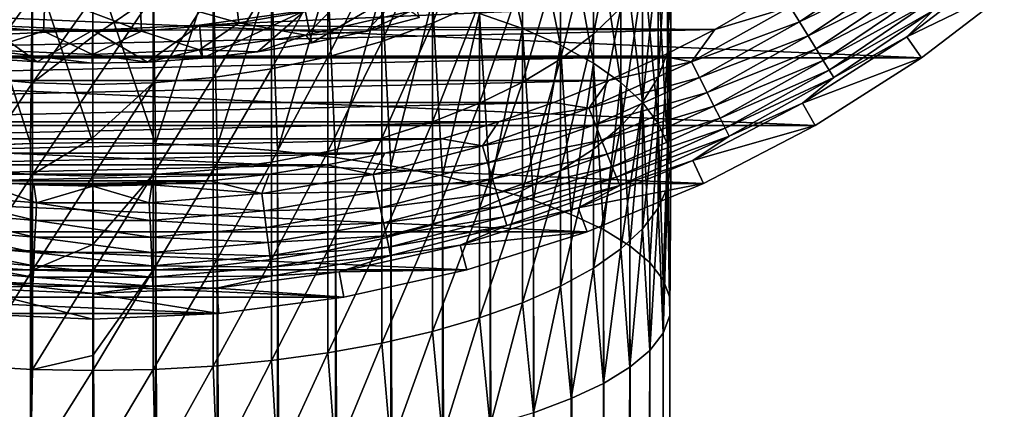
# Model space of a CAD drawing. Header units: metres. Extents: x -82 to 82, y -464 to 32.
# Tile 221 of 256: x -1.65 to 20.5, y -34.53 to -25.77. Entities that reach past the tile are written whole.
import ezdxf

# ---------------------------------------------------------------- set-up
doc = ezdxf.new("R2010")
doc.units = ezdxf.units.M
doc.layers.add('solid_K244121000C07', color=7, linetype='CONTINUOUS')

msp = doc.modelspace()

# ---------------------------------------------------------------- linework, layer by layer
at = {"layer": 'solid_K244121000C07'}
for points in [[(9.660883, -25.967428, 194.212662), (9.660883, -22.232477, 192.633224), (8.698698, -21.824524, 193.504639)], [(8.698698, -25.626398, 195.112381), (9.660883, -25.967428, 194.212662), (8.698698, -21.824524, 193.504639)], [(10.51722, -26.342237, 193.223816), (10.51722, -22.680838, 191.675491), (9.660883, -22.232477, 192.633224)], [(9.660883, -25.967428, 194.212662), (10.51722, -26.342237, 193.223816), (9.660883, -22.232477, 192.633224)], [(13, -25.920607, 184.755081), (13, -22.89949, 183.199081), (12.928784, -22.232119, 184.382767)], [(12.928784, -25.344465, 185.985764), (13, -25.920607, 184.755081), (12.928784, -22.232119, 184.382767)], [(11.25833, -26.746719, 192.156693), (11.25833, -23.164696, 190.641922), (10.51722, -22.680838, 191.675491)], [(10.51722, -26.342237, 193.223816), (11.25833, -26.746719, 192.156693), (10.51722, -22.680838, 191.675491)], [(11.25833, -26.091787, 177.536987), (11.25833, -23.614885, 176.014481), (11.876091, -22.941435, 177.022659)], [(11.876091, -25.496338, 178.593124), (11.25833, -26.091787, 177.536987), (11.876091, -22.941435, 177.022659)], [(12.928784, -26.49675, 183.524399), (12.928784, -23.566862, 182.015381), (13, -22.89949, 183.199081)], [(13, -25.920607, 184.755081), (12.928784, -26.49675, 183.524399), (13, -22.89949, 183.199081)], [(19.613848, -23.029188, 43.232937), (19.408337, -23.22131, 42.340809), (23.895941, -26.46043, 47.423553)], [(19.8431, -22.814531, 44.104221), (19.613848, -23.029188, 43.232937), (23.895941, -26.46043, 47.423553)], [(19.8431, -22.814531, 44.104221), (23.895941, -26.46043, 47.423553), (23.73428, -25.363485, 48.607403)], [(20.250872, -23.134968, 28.040785), (20.525713, -22.954269, 27.354418), (29.436289, -31.109335, 37.094601)], [(7.641208, -25.846281, 172.673981), (7.641208, -23.737057, 171.146805), (8.698698, -23.209019, 171.820969)], [(8.698698, -25.370621, 173.386063), (7.641208, -25.846281, 172.673981), (8.698698, -23.209019, 171.820969)], [(11.876091, -27.176441, 191.02298), (11.876091, -23.678745, 189.543869), (11.25833, -23.164696, 190.641922)], [(11.25833, -26.746719, 192.156693), (11.876091, -27.176441, 191.02298), (11.25833, -23.164696, 190.641922)], [(19.408337, -23.22131, 42.340809), (19.228397, -23.389917, 41.432312), (24.187801, -27.464521, 46.182499)], [(19.408337, -23.22131, 42.340809), (24.187801, -27.464521, 46.182499), (23.895941, -26.46043, 47.423553)], [(19.996252, -23.296234, 28.745548), (20.250872, -23.134968, 28.040785), (29.436289, -31.109335, 37.094601)], [(19.228397, -23.389917, 41.432312), (19.076679, -23.534842, 40.51453), (24.187801, -27.464521, 46.182499)], [(19.551426, -23.562263, 30.211096), (19.762806, -23.438486, 29.468706), (28.39677, -30.996267, 38.335655)], [(19.762806, -23.438486, 29.468706), (19.996252, -23.296234, 28.745548), (28.39677, -30.996267, 38.335655)], [(19.996252, -23.296234, 28.745548), (29.436289, -31.109335, 37.094601), (28.39677, -30.996267, 38.335655)], [(10.51722, -26.65226, 176.542892), (10.51722, -24.248777, 175.065506), (11.25833, -23.614885, 176.014481)], [(11.25833, -26.091787, 177.536987), (10.51722, -26.65226, 176.542892), (11.25833, -23.614885, 176.014481)], [(12.363734, -27.626698, 189.835098), (12.363734, -24.21736, 188.393356), (11.876091, -23.678745, 189.543869)], [(11.876091, -27.176441, 191.02298), (12.363734, -27.626698, 189.835098), (11.876091, -23.678745, 189.543869)], [(12.715919, -27.06658, 182.30719), (12.715919, -24.226921, 180.84465), (12.928784, -23.566862, 182.015381)], [(12.928784, -26.49675, 183.524399), (12.715919, -27.06658, 182.30719), (12.928784, -23.566862, 182.015381)], [(18.954359, -23.655903, 39.592449), (18.862082, -23.753117, 38.6707), (24.606373, -28.363791, 44.899044)], [(19.076679, -23.534842, 40.51453), (18.954359, -23.655903, 39.592449), (24.606373, -28.363791, 44.899044)], [(19.076679, -23.534842, 40.51453), (24.606373, -28.363791, 44.899044), (24.187801, -27.464521, 46.182499)], [(19.198538, -23.754925, 31.754368), (19.363005, -23.66773, 30.972956), (27.43848, -30.74021, 39.619106)], [(19.363005, -23.66773, 30.972956), (19.551426, -23.562263, 30.211096), (28.39677, -30.996267, 38.335655)], [(19.363005, -23.66773, 30.972956), (28.39677, -30.996267, 38.335655), (27.43848, -30.74021, 39.619106)], [(6.5, -26.257935, 172.057709), (6.5, -24.194044, 170.56337), (7.641208, -23.737057, 171.146805)], [(7.641208, -25.846281, 172.673981), (6.5, -26.257935, 172.057709), (7.641208, -23.737057, 171.146805)], [(18.770342, -23.87879, 36.849026), (18.77017, -23.908384, 35.955791), (25.147392, -29.149137, 43.586212)], [(18.77017, -23.908384, 35.955791), (25.804684, -29.811497, 42.259075), (25.147392, -29.149137, 43.586212)], [(18.77017, -23.908384, 35.955791), (18.799942, -23.917044, 35.078423), (25.804684, -29.811497, 42.259075)], [(18.800835, -23.827255, 37.7551), (18.770342, -23.87879, 36.849026), (25.147392, -29.149137, 43.586212)], [(18.799942, -23.917044, 35.078423), (18.858635, -23.905378, 34.218449), (25.804684, -29.811497, 42.259075)], [(18.862082, -23.753117, 38.6707), (18.800835, -23.827255, 37.7551), (25.147392, -29.149137, 43.586212)], [(18.858635, -23.905378, 34.218449), (18.945282, -23.874096, 33.377434), (26.571117, -30.343784, 40.931942)], [(18.858635, -23.905378, 34.218449), (26.571117, -30.343784, 40.931942), (25.804684, -29.811497, 42.259075)], [(18.862082, -23.753117, 38.6707), (25.147392, -29.149137, 43.586212), (24.606373, -28.363791, 44.899044)], [(18.945282, -23.874096, 33.377434), (19.058958, -23.823824, 32.555958), (26.571117, -30.343784, 40.931942)], [(19.058958, -23.823824, 32.555958), (19.198538, -23.754925, 31.754368), (27.43848, -30.74021, 39.619106)], [(19.058958, -23.823824, 32.555958), (27.43848, -30.74021, 39.619106), (26.571117, -30.343784, 40.931942)], [(5.287576, -26.601074, 171.544022), (5.287576, -24.57497, 170.077026), (6.5, -24.194044, 170.56337)], [(6.5, -26.257935, 172.057709), (5.287576, -26.601074, 171.544022), (6.5, -24.194044, 170.56337)], [(9.660883, -27.171616, 175.621719), (9.660883, -24.836168, 174.186157), (10.51722, -24.248777, 175.065506)], [(10.51722, -26.65226, 176.542892), (9.660883, -27.171616, 175.621719), (10.51722, -24.248777, 175.065506)], [(12.715919, -28.092552, 188.606064), (12.715919, -24.774635, 187.202972), (12.363734, -24.21736, 188.393356)], [(12.363734, -27.626698, 189.835098), (12.715919, -28.092552, 188.606064), (12.363734, -24.21736, 188.393356)], [(12.363734, -27.623856, 181.116806), (12.363734, -24.872438, 179.699707), (12.715919, -24.226921, 180.84465)], [(12.715919, -27.06658, 182.30719), (12.363734, -27.623856, 181.116806), (12.715919, -24.226921, 180.84465)], [(-2.794616, -28.613432, 199.320129), (-1.405547, -28.548754, 199.538483), (-2.702852, -24.543594, 197.969086)], [(-1.405547, -28.548754, 199.538483), (-1.35887, -24.468147, 198.168137), (-2.702852, -24.543594, 197.969086)], [(-1.405547, -28.548754, 199.538483), (0, -28.527109, 199.611542), (-1.35887, -24.468147, 198.168137)], [(0, -28.527109, 199.611542), (0, -24.442907, 198.234726), (-1.35887, -24.468147, 198.168137)], [(1.405547, -28.548754, 199.538483), (0, -24.442907, 198.234726), (0, -28.527109, 199.611542)], [(1.405547, -28.548754, 199.538483), (1.35887, -24.468147, 198.168137), (0, -24.442907, 198.234726)], [(1.405547, -28.548754, 199.538483), (2.702852, -24.543594, 197.969086), (1.35887, -24.468147, 198.168137)], [(1.405547, -28.548754, 199.538483), (2.794616, -28.613432, 199.320129), (2.702852, -24.543594, 197.969086)], [(2.794616, -28.613432, 199.320129), (4.017221, -24.668419, 197.639771), (2.702852, -24.543594, 197.969086)], [(4.017221, -26.871941, 171.138519), (4.017221, -24.875664, 169.69313), (5.287576, -24.57497, 170.077026)], [(5.287576, -26.601074, 171.544022), (4.017221, -26.871941, 171.138519), (5.287576, -24.57497, 170.077026)], [(15.893784, -25.813145, -285.132813), (18.025635, -24.372267, -285.132813), (15.685766, -25.475304, -285.033386)], [(18.248756, -24.673948, -285.295593), (18.025635, -24.372267, -285.132813), (15.893784, -25.813145, -285.132813)], [(20.520802, -24.45574, -286.852966), (18.311255, -26.151184, -286.852966), (20.890518, -24.896505, -289)], [(18.902233, -25.557507, -286.470459), (18.311255, -26.151184, -286.852966), (20.520802, -24.45574, -286.852966)], [(2.794616, -28.613432, 199.320129), (4.15092, -28.720385, 198.959061), (4.017221, -24.668419, 197.639771)], [(4.15092, -28.720385, 198.959061), (5.287576, -24.841257, 197.183777), (4.017221, -24.668419, 197.639771)], [(12.928784, -28.568903, 187.349319), (12.928784, -25.344465, 185.985764), (12.715919, -24.774635, 187.202972)], [(12.715919, -28.092552, 188.606064), (12.928784, -28.568903, 187.349319), (12.715919, -24.774635, 187.202972)], [(16.090519, -26.132662, -285.295593), (18.248756, -24.673948, -285.295593), (15.893784, -25.813145, -285.132813)], [(18.45311, -24.950253, -285.517365), (18.248756, -24.673948, -285.295593), (16.090519, -26.132662, -285.295593)], [(18.641155, -26.622492, -289), (-18.641155, -26.622492, -289), (-20.890518, -24.896505, -289)], [(20.890518, -24.896505, -289), (18.641155, -26.622492, -289), (-20.890518, -24.896505, -289)], [(-3.297613, -25.835941, 30.750633), (-1.075599, -25.203499, 38.608513), (-3.202861, -25.022289, 38.608513)], [(3.280568, -25.83811, 30.750633), (3.186744, -25.024347, 38.608513), (1.059366, -25.204187, 38.608513)], [(2.702852, -27.067564, 170.845657), (2.702852, -25.092829, 169.415863), (4.017221, -24.875664, 169.69313)], [(4.017221, -26.871941, 171.138519), (2.702852, -27.067564, 170.845657), (4.017221, -24.875664, 169.69313)], [(3.280568, -25.83811, 30.750633), (5.447385, -25.469513, 30.750633), (3.186744, -25.024347, 38.608513)], [(4.15092, -28.720385, 198.959061), (5.458558, -28.868361, 198.459503), (5.287576, -24.841257, 197.183777)], [(4.777474, -25.557301, 15), (7.115219, -25.007469, 15), (4.926628, -26.289841, 15)], [(7.115219, -25.007469, 15), (6.141146, -26.032963, 15), (4.926628, -26.289841, 15)], [(5.458558, -28.868361, 198.459503), (6.5, -25.060211, 196.606125), (5.287576, -24.841257, 197.183777)], [(7.115219, -25.007469, 15), (7.342022, -25.720083, 15), (6.141146, -26.032963, 15)], [(8.698698, -27.644167, 174.783569), (8.698698, -25.370621, 173.386063), (9.660883, -24.836168, 174.186157)], [(9.660883, -27.171616, 175.621719), (8.698698, -27.644167, 174.783569), (9.660883, -24.836168, 174.186157)], [(11.876091, -28.162468, 179.966293), (11.876091, -25.496338, 178.593124), (12.363734, -24.872438, 179.699707)], [(12.363734, -27.623856, 181.116806), (11.876091, -28.162468, 179.966293), (12.363734, -24.872438, 179.699707)], [(16.270704, -26.425303, -285.517365), (18.45311, -24.950253, -285.517365), (16.090519, -26.132662, -285.295593)], [(18.633226, -25.193785, -285.792206), (18.45311, -24.950253, -285.517365), (16.270704, -26.425303, -285.517365)], [(18.311255, -26.151184, -286.852966), (18.641155, -26.622492, -289), (20.890518, -24.896505, -289)], [(-3.297613, -25.835941, 30.750633), (-1.107556, -26.02198, 30.750633), (-1.075599, -25.203499, 38.608513)], [(-2.702852, -27.067564, 170.845657), (-2.702852, -25.092829, 169.415863), (-1.35887, -25.224089, 169.248291)], [(-1.35887, -27.185801, 170.668655), (-2.702852, -27.067564, 170.845657), (-1.35887, -25.224089, 169.248291)], [(-1.35887, -27.185801, 170.668655), (-1.35887, -25.224089, 169.248291), (0, -25.268002, 169.19223)], [(-1.107556, -26.02198, 30.750633), (1.090389, -26.022705, 30.750633), (-1.075599, -25.203499, 38.608513)], [(1.090389, -26.022705, 30.750633), (1.059366, -25.204187, 38.608513), (-1.075599, -25.203499, 38.608513)], [(1.35887, -25.224089, 169.248291), (0, -26.145716, 169.855682), (0, -25.268002, 169.19223)], [(1.35887, -25.224089, 169.248291), (0, -27.225359, 170.609436), (0, -26.145716, 169.855682)], [(1.35887, -27.185801, 170.668655), (0, -27.225359, 170.609436), (1.35887, -25.224089, 169.248291)], [(1.090389, -26.022705, 30.750633), (3.280568, -25.83811, 30.750633), (1.059366, -25.204187, 38.608513)], [(1.35887, -27.185801, 170.668655), (1.35887, -25.224089, 169.248291), (2.702852, -25.092829, 169.415863)], [(2.702852, -27.067564, 170.845657), (1.35887, -27.185801, 170.668655), (2.702852, -25.092829, 169.415863)], [(5.458558, -28.868361, 198.459503), (6.7022, -29.055622, 197.827316), (6.5, -25.060211, 196.606125)], [(6.7022, -29.055622, 197.827316), (7.641208, -25.322886, 195.913132), (6.5, -25.060211, 196.606125)], [(16.429518, -26.683231, -285.792206), (18.633226, -25.193785, -285.792206), (16.270704, -26.425303, -285.517365)], [(18.784281, -25.398024, -286.112762), (18.633226, -25.193785, -285.792206), (16.429518, -26.683231, -285.792206)], [(0, -26.145716, 169.855682), (-1.35887, -27.185801, 170.668655), (0, -25.268002, 169.19223)], [(2.398971, -25.889086, -285), (13.987638, -25.984211, -285), (15.139672, -25.330288, -285)], [(4.777474, -25.557301, -285), (2.398971, -25.889086, -285), (15.139672, -25.330288, -285)], [(6.7022, -29.055622, 197.827316), (7.867265, -29.279976, 197.069916), (7.641208, -25.322886, 195.913132)], [(7.867265, -29.279976, 197.069916), (8.698698, -25.626398, 195.112381), (7.641208, -25.322886, 195.913132)], [(7.641208, -28.064734, 174.037628), (7.641208, -25.846281, 172.673981), (8.698698, -25.370621, 173.386063)], [(8.698698, -27.644167, 174.783569), (7.641208, -28.064734, 174.037628), (8.698698, -25.370621, 173.386063)], [(13, -29.050531, 186.078674), (13, -25.920607, 184.755081), (12.928784, -25.344465, 185.985764)], [(12.928784, -28.568903, 187.349319), (13, -29.050531, 186.078674), (12.928784, -25.344465, 185.985764)], [(15.685766, -25.475304, -285.033386), (15.139672, -25.330288, -285), (13.987638, -25.984211, -285)], [(16.562708, -26.899546, -286.112762), (18.784281, -25.398024, -286.112762), (16.429518, -26.683231, -285.792206)], [(18.902233, -25.557507, -286.470459), (18.784281, -25.398024, -286.112762), (16.562708, -26.899546, -286.112762)], [(2.398971, -25.889086, 15), (4.777474, -25.557301, 15), (2.467391, -26.633444, 15)], [(4.777474, -25.557301, -285), (4.777474, -25.557301, 15), (2.398971, -25.889086, 15)], [(4.777474, -25.557301, -285), (2.398971, -25.889086, 15), (2.398971, -25.889086, -285)], [(4.777474, -25.557301, 15), (3.70076, -26.49024, 15), (2.467391, -26.633444, 15)], [(3.280568, -25.83811, 30.750633), (4.792949, -26.116714, 22.866484), (5.447385, -25.469513, 30.750633)], [(4.777474, -25.557301, 15), (4.926628, -26.289841, 15), (3.70076, -26.49024, 15)], [(5.447385, -25.469513, 30.750633), (4.792949, -26.116714, 22.866484), (7.144699, -25.573587, 22.866484)], [(7.144699, -25.573587, 22.866484), (4.792949, -26.116714, 22.866484), (6.141146, -26.032963, 15)], [(7.144699, -25.573587, 22.866484), (6.141146, -26.032963, 15), (7.342022, -25.720083, 15)], [(7.867265, -29.279976, 197.069916), (8.940093, -29.53879, 196.196167), (8.698698, -25.626398, 195.112381)], [(8.940093, -29.53879, 196.196167), (9.660883, -25.967428, 194.212662), (8.698698, -25.626398, 195.112381)], [(11.25833, -28.676519, 178.86824), (11.25833, -26.091787, 177.536987), (11.876091, -25.496338, 178.593124)], [(11.876091, -28.162468, 179.966293), (11.25833, -28.676519, 178.86824), (11.876091, -25.496338, 178.593124)], [(13.468801, -26.713774, -285.033386), (15.685766, -25.475304, -285.033386), (13.987638, -25.984211, -285)], [(15.893784, -25.813145, -285.132813), (15.685766, -25.475304, -285.033386), (13.468801, -26.713774, -285.033386)], [(16.66671, -27.068457, -286.470459), (18.902233, -25.557507, -286.470459), (16.562708, -26.899546, -286.112762)], [(16.66671, -27.068457, -286.470459), (18.311255, -26.151184, -286.852966), (18.902233, -25.557507, -286.470459)], [(0, -25.999996, -285), (-2.398971, -25.889086, -285), (-13.987663, -25.984198, -285)], [(-3.297613, -25.835941, 30.750633), (-2.420719, -26.442301, 22.866484), (-1.107556, -26.02198, 30.750633)], [(-2.398971, -25.889086, 15), (-1.253763, -26.718098, 15), (-2.491842, -26.631168, 15)], [(-2.398971, -25.889086, 15), (0, -25.999996, 15), (-1.253763, -26.718098, 15)], [(0, -25.999996, -285), (0, -25.999996, 15), (-2.398971, -25.889086, 15)], [(0, -25.999996, -285), (-2.398971, -25.889086, 15), (-2.398971, -25.889086, -285)], [(0, -25.999996, 15), (2.398971, -25.889086, 15), (1.22924, -26.719236, 15)], [(2.398971, -25.889086, -285), (2.398971, -25.889086, 15), (0, -25.999996, 15)], [(2.398971, -25.889086, -285), (0, -25.999996, 15), (0, -25.999996, -285)], [(2.398971, -25.889086, -285), (0, -25.999996, -285), (13.987638, -25.984211, -285)], [(1.090389, -26.022705, 30.750633), (2.401596, -26.444044, 22.866484), (3.280568, -25.83811, 30.750633)], [(2.398971, -25.889086, 15), (2.467391, -26.633444, 15), (1.22924, -26.719236, 15)], [(3.280568, -25.83811, 30.750633), (2.401596, -26.444044, 22.866484), (4.792949, -26.116714, 22.866484)], [(6.5, -28.428709, 173.392044), (6.5, -26.257935, 172.057709), (7.641208, -25.846281, 172.673981)], [(7.641208, -28.064734, 174.037628), (6.5, -28.428709, 173.392044), (7.641208, -25.846281, 172.673981)], [(13.647419, -27.068041, -285.132813), (15.893784, -25.813145, -285.132813), (13.468801, -26.713774, -285.033386)], [(16.090519, -26.132662, -285.295593), (15.893784, -25.813145, -285.132813), (13.647419, -27.068041, -285.132813)], [(0, -25.999996, -285), (-13.987663, -25.984198, -285), (-12.807444, -26.58576, -285)], [(-12.807444, -26.58576, -285), (12.807418, -26.585772, -285), (13.987638, -25.984211, -285)], [(0, -25.999996, -285), (-12.807444, -26.58576, -285), (13.987638, -25.984211, -285)], [(-1.107556, -26.02198, 30.750633), (-2.420719, -26.442301, 22.866484), (-0.009601, -26.552872, 22.866484)], [(0, -25.999996, 15), (-0.012273, -26.747467, 15), (-1.253763, -26.718098, 15)], [(-1.107556, -26.02198, 30.750633), (-0.009601, -26.552872, 22.866484), (1.090389, -26.022705, 30.750633)], [(0, -25.999996, 15), (1.22924, -26.719236, 15), (-0.012273, -26.747467, 15)], [(1.090389, -26.022705, 30.750633), (-0.009601, -26.552872, 22.866484), (2.401596, -26.444044, 22.866484)], [(4.792949, -26.116714, 22.866484), (2.401596, -26.444044, 22.866484), (3.70076, -26.49024, 15)], [(4.792949, -26.116714, 22.866484), (3.70076, -26.49024, 15), (4.926628, -26.289841, 15)], [(4.792949, -26.116714, 22.866484), (4.926628, -26.289841, 15), (6.141146, -26.032963, 15)], [(8.940093, -29.53879, 196.196167), (9.908107, -29.829031, 195.216339), (9.660883, -25.967428, 194.212662)], [(9.908107, -29.829031, 195.216339), (10.51722, -26.342237, 193.223816), (9.660883, -25.967428, 194.212662)], [(10.51722, -29.160376, 177.834686), (10.51722, -26.65226, 176.542892), (11.25833, -26.091787, 177.536987)], [(11.25833, -28.676519, 178.86824), (10.51722, -29.160376, 177.834686), (11.25833, -26.091787, 177.536987)], [(13.468801, -26.713774, -285.033386), (13.987638, -25.984211, -285), (12.807418, -26.585772, -285)], [(12.928784, -29.53216, 184.808014), (12.928784, -26.49675, 183.524399), (13, -25.920607, 184.755081)], [(13, -29.050531, 186.078674), (12.928784, -29.53216, 184.808014), (13, -25.920607, 184.755081)], [(13.816347, -27.40309, -285.295593), (16.090519, -26.132662, -285.295593), (13.647419, -27.068041, -285.132813)], [(16.270704, -26.425303, -285.517365), (16.090519, -26.132662, -285.295593), (13.816347, -27.40309, -285.295593)], [(0, -26.145716, 169.855682), (0, -27.225359, 170.609436), (-1.35887, -27.185801, 170.668655)], [(5.287576, -28.732105, 172.853928), (5.287576, -26.601074, 171.544022), (6.5, -26.257935, 172.057709)], [(6.5, -28.428709, 173.392044), (5.287576, -28.732105, 172.853928), (6.5, -26.257935, 172.057709)], [(9.908107, -29.829031, 195.216339), (10.759957, -30.147295, 194.141891), (10.51722, -26.342237, 193.223816)], [(10.759957, -30.147295, 194.141891), (11.25833, -26.746719, 192.156693), (10.51722, -26.342237, 193.223816)], [(18.311255, -26.151184, -286.852966), (15.962349, -27.647602, -286.852966), (18.641155, -26.622492, -289)], [(16.66671, -27.068457, -286.470459), (15.962349, -27.647602, -286.852966), (18.311255, -26.151184, -286.852966)], [(-2.420719, -26.442301, 22.866484), (-2.491842, -26.631168, 15), (-1.253763, -26.718098, 15)], [(-2.420719, -26.442301, 22.866484), (-1.253763, -26.718098, 15), (-0.012273, -26.747467, 15)], [(-0.009601, -26.552872, 22.866484), (-2.420719, -26.442301, 22.866484), (-0.012273, -26.747467, 15)], [(-0.009601, -26.552872, 22.866484), (-0.012273, -26.747467, 15), (1.22924, -26.719236, 15)], [(2.401596, -26.444044, 22.866484), (-0.009601, -26.552872, 22.866484), (1.22924, -26.719236, 15)], [(2.401596, -26.444044, 22.866484), (1.22924, -26.719236, 15), (2.467391, -26.633444, 15)], [(2.401596, -26.444044, 22.866484), (2.467391, -26.633444, 15), (3.70076, -26.49024, 15)], [(12.715919, -30.008511, 183.551285), (12.715919, -27.06658, 182.30719), (12.928784, -26.49675, 183.524399)], [(12.928784, -29.53216, 184.808014), (12.715919, -30.008511, 183.551285), (12.928784, -26.49675, 183.524399)], [(13.971066, -27.709957, -285.517365), (16.270704, -26.425303, -285.517365), (13.816347, -27.40309, -285.295593)], [(16.429518, -26.683231, -285.792206), (16.270704, -26.425303, -285.517365), (13.971066, -27.709957, -285.517365)], [(16.249926, -28.145864, -289), (-16.249926, -28.145864, -289), (-18.641155, -26.622492, -289)], [(18.641155, -26.622492, -289), (16.249926, -28.145864, -289), (-18.641155, -26.622492, -289)], [(-12.807444, -26.58576, -285), (-11.601417, -27.133749, -285), (12.807418, -26.585772, -285)], [(-11.601417, -27.133749, -285), (11.60139, -27.13376, -285), (12.807418, -26.585772, -285)], [(4.017221, -28.971598, 172.429138), (4.017221, -26.871941, 171.138519), (5.287576, -26.601074, 171.544022)], [(5.287576, -28.732105, 172.853928), (4.017221, -28.971598, 172.429138), (5.287576, -26.601074, 171.544022)], [(9.660883, -29.608738, 176.876953), (9.660883, -27.171616, 175.621719), (10.51722, -26.65226, 176.542892)], [(10.51722, -29.160376, 177.834686), (9.660883, -29.608738, 176.876953), (10.51722, -26.65226, 176.542892)], [(10.759957, -30.147295, 194.141891), (11.485657, -30.489853, 192.985443), (11.25833, -26.746719, 192.156693)], [(11.154794, -27.759771, -285.033386), (13.468801, -26.713774, -285.033386), (11.60139, -27.13376, -285)], [(13.647419, -27.068041, -285.132813), (13.468801, -26.713774, -285.033386), (11.154794, -27.759771, -285.033386)], [(11.485657, -30.489853, 192.985443), (11.876091, -27.176441, 191.02298), (11.25833, -26.746719, 192.156693)], [(13.468801, -26.713774, -285.033386), (12.807418, -26.585772, -285), (11.60139, -27.13376, -285)], [(14.107433, -27.980425, -285.792206), (16.429518, -26.683231, -285.792206), (13.971066, -27.709957, -285.517365)], [(16.562708, -26.899546, -286.112762), (16.429518, -26.683231, -285.792206), (14.107433, -27.980425, -285.792206)], [(15.962349, -27.647602, -286.852966), (16.249926, -28.145864, -289), (18.641155, -26.622492, -289)], [(2.702852, -29.144564, 172.12236), (2.702852, -27.067564, 170.845657), (4.017221, -26.871941, 171.138519)], [(4.017221, -28.971598, 172.429138), (2.702852, -29.144564, 172.12236), (4.017221, -26.871941, 171.138519)], [(14.221799, -28.207256, -286.112762), (16.562708, -26.899546, -286.112762), (14.107433, -27.980425, -285.792206)], [(16.66671, -27.068457, -286.470459), (16.562708, -26.899546, -286.112762), (14.221799, -28.207256, -286.112762)], [(-11.601417, -27.133749, -285), (-10.372012, -27.627062, -285), (11.60139, -27.13376, -285)], [(-10.372012, -27.627062, -285), (10.371985, -27.627071, -285), (11.60139, -27.13376, -285)], [(-2.702852, -29.144564, 172.12236), (-2.702852, -27.067564, 170.845657), (-1.35887, -27.185801, 170.668655)], [(-1.35887, -29.249107, 171.936935), (-2.702852, -29.144564, 172.12236), (-1.35887, -27.185801, 170.668655)], [(-1.35887, -29.249107, 171.936935), (-1.35887, -27.185801, 170.668655), (0, -27.225359, 170.609436)], [(0, -28.423136, 171.371658), (-1.35887, -29.249107, 171.936935), (0, -27.225359, 170.609436)], [(1.35887, -27.185801, 170.668655), (0, -28.423136, 171.371658), (0, -27.225359, 170.609436)], [(1.35887, -27.185801, 170.668655), (0, -29.284082, 171.874893), (0, -28.423136, 171.371658)], [(1.35887, -29.249107, 171.936935), (0, -29.284082, 171.874893), (1.35887, -27.185801, 170.668655)], [(1.35887, -29.249107, 171.936935), (1.35887, -27.185801, 170.668655), (2.702852, -27.067564, 170.845657)], [(2.702852, -29.144564, 172.12236), (1.35887, -29.249107, 171.936935), (2.702852, -27.067564, 170.845657)], [(8.698698, -30.016691, 176.005524), (8.698698, -27.644167, 174.783569), (9.660883, -27.171616, 175.621719)], [(9.660883, -29.608738, 176.876953), (8.698698, -30.016691, 176.005524), (9.660883, -27.171616, 175.621719)], [(11.154794, -27.759771, -285.033386), (11.60139, -27.13376, -285), (10.371985, -27.627071, -285)], [(11.302724, -28.127909, -285.132813), (13.647419, -27.068041, -285.132813), (11.154794, -27.759771, -285.033386)], [(13.816347, -27.40309, -285.295593), (13.647419, -27.068041, -285.132813), (11.302724, -28.127909, -285.132813)], [(11.485657, -30.489853, 192.985443), (12.076697, -30.852686, 191.760529), (11.876091, -27.176441, 191.02298)], [(12.076697, -30.852686, 191.760529), (12.363734, -27.626698, 189.835098), (11.876091, -27.176441, 191.02298)], [(12.363734, -30.474365, 182.322235), (12.363734, -27.623856, 181.116806), (12.715919, -27.06658, 182.30719)], [(12.715919, -30.008511, 183.551285), (12.363734, -30.474365, 182.322235), (12.715919, -27.06658, 182.30719)], [(14.311102, -28.384378, -286.470459), (16.66671, -27.068457, -286.470459), (14.221799, -28.207256, -286.112762)], [(14.311102, -28.384378, -286.470459), (15.962349, -27.647602, -286.852966), (16.66671, -27.068457, -286.470459)], [(11.44263, -28.476078, -285.295593), (13.816347, -27.40309, -285.295593), (11.302724, -28.127909, -285.132813)], [(13.971066, -27.709957, -285.517365), (13.816347, -27.40309, -285.295593), (11.44263, -28.476078, -285.295593)], [(-10.372012, -27.627062, -285), (-9.121709, -28.064705, -285), (10.371985, -27.627071, -285)], [(-9.121709, -28.064705, -285), (9.121681, -28.064713, -285), (10.371985, -27.627071, -285)], [(7.641208, -30.379766, 175.229965), (7.641208, -28.064734, 174.037628), (8.698698, -27.644167, 174.783569)], [(8.698698, -30.016691, 176.005524), (7.641208, -30.379766, 175.229965), (8.698698, -27.644167, 174.783569)], [(11.154794, -27.759771, -285.033386), (10.371985, -27.627071, -285), (9.121681, -28.064713, -285)], [(11.876091, -30.924622, 181.134354), (11.876091, -28.162468, 179.966293), (12.363734, -27.623856, 181.116806)], [(12.363734, -30.474365, 182.322235), (11.876091, -30.924622, 181.134354), (12.363734, -27.623856, 181.116806)], [(12.076697, -30.852686, 191.760529), (12.52615, -31.231541, 190.481537), (12.363734, -27.626698, 189.835098)], [(12.52615, -31.231541, 190.481537), (12.715919, -28.092552, 188.606064), (12.363734, -27.626698, 189.835098)], [(15.962349, -27.647602, -286.852966), (13.491961, -28.933605, -286.852966), (16.249926, -28.145864, -289)], [(14.311102, -28.384378, -286.470459), (13.491961, -28.933605, -286.852966), (15.962349, -27.647602, -286.852966)], [(8.760415, -28.605759, -285.033386), (11.154794, -27.759771, -285.033386), (9.121681, -28.064713, -285)], [(11.302724, -28.127909, -285.132813), (11.154794, -27.759771, -285.033386), (8.760415, -28.605759, -285.033386)], [(11.570766, -28.79496, -285.517365), (13.971066, -27.709957, -285.517365), (11.44263, -28.476078, -285.295593)], [(14.107433, -27.980425, -285.792206), (13.971066, -27.709957, -285.517365), (11.570766, -28.79496, -285.517365)], [(-9.121709, -28.064705, -285), (-7.853023, -28.445795, -285), (9.121681, -28.064713, -285)], [(-7.853023, -28.445795, -285), (7.852995, -28.445803, -285), (9.121681, -28.064713, -285)], [(6.5, -30.693987, 174.558762), (6.5, -28.428709, 173.392044), (7.641208, -28.064734, 174.037628)], [(7.641208, -30.379766, 175.229965), (6.5, -30.693987, 174.558762), (7.641208, -28.064734, 174.037628)], [(8.760415, -28.605759, -285.033386), (9.121681, -28.064713, -285), (7.852995, -28.445803, -285)], [(11.683705, -29.076019, -285.792206), (14.107433, -27.980425, -285.792206), (11.570766, -28.79496, -285.517365)], [(14.221799, -28.207256, -286.112762), (14.107433, -27.980425, -285.792206), (11.683705, -29.076019, -285.792206)], [(12.52615, -31.231541, 190.481537), (12.828745, -31.621979, 189.163452), (12.715919, -28.092552, 188.606064)], [(12.828745, -31.621979, 189.163452), (12.928784, -28.568903, 187.349319), (12.715919, -28.092552, 188.606064)], [(13.735025, -29.45503, -289), (-13.735025, -29.45503, -289), (-16.249926, -28.145864, -289)], [(16.249926, -28.145864, -289), (13.735025, -29.45503, -289), (-16.249926, -28.145864, -289)], [(8.876592, -28.985115, -285.132813), (11.302724, -28.127909, -285.132813), (8.760415, -28.605759, -285.033386)], [(11.44263, -28.476078, -285.295593), (11.302724, -28.127909, -285.132813), (8.876592, -28.985115, -285.132813)], [(11.25833, -31.354343, 180.000641), (11.25833, -28.676519, 178.86824), (11.876091, -28.162468, 179.966293)], [(11.876091, -30.924622, 181.134354), (11.25833, -31.354343, 180.000641), (11.876091, -28.162468, 179.966293)], [(11.778422, -29.311731, -286.112762), (14.221799, -28.207256, -286.112762), (11.683705, -29.076019, -285.792206)], [(14.311102, -28.384378, -286.470459), (14.221799, -28.207256, -286.112762), (11.778422, -29.311731, -286.112762)], [(13.491961, -28.933605, -286.852966), (13.735025, -29.45503, -289), (16.249926, -28.145864, -289)], [(-7.853023, -28.445795, -285), (-6.568512, -28.769564, -285), (7.852995, -28.445803, -285)], [(-6.568512, -28.769564, -285), (6.568484, -28.769571, -285), (7.852995, -28.445803, -285)], [(-1.405547, -388.585571, 306.186249), (-1.405547, -28.548754, 199.538483), (-2.794616, -28.613432, 199.320129)], [(0, -388.563934, 306.259308), (0, -28.527109, 199.611542), (-1.405547, -28.548754, 199.538483)], [(-1.405547, -388.585571, 306.186249), (0, -388.563934, 306.259308), (-1.405547, -28.548754, 199.538483)], [(0, -28.423136, 171.371658), (0, -29.284082, 171.874893), (-1.35887, -29.249107, 171.936935)], [(1.405547, -388.585571, 306.186249), (1.405547, -28.548754, 199.538483), (0, -28.527109, 199.611542)], [(1.405547, -388.585571, 306.186249), (0, -28.527109, 199.611542), (0, -388.563934, 306.259308)], [(2.794616, -388.650238, 305.967896), (2.794616, -28.613432, 199.320129), (1.405547, -28.548754, 199.538483)], [(1.405547, -388.585571, 306.186249), (2.794616, -388.650238, 305.967896), (1.405547, -28.548754, 199.538483)], [(5.287576, -30.95591, 173.999283), (5.287576, -28.732105, 172.853928), (6.5, -28.428709, 173.392044)], [(6.5, -30.693987, 174.558762), (5.287576, -30.95591, 173.999283), (6.5, -28.428709, 173.392044)], [(8.760415, -28.605759, -285.033386), (7.852995, -28.445803, -285), (6.568484, -28.769571, -285)], [(8.986467, -29.343895, -285.295593), (11.44263, -28.476078, -285.295593), (8.876592, -28.985115, -285.132813)], [(11.570766, -28.79496, -285.517365), (11.44263, -28.476078, -285.295593), (8.986467, -29.343895, -285.295593)], [(11.852383, -29.495789, -286.470459), (14.311102, -28.384378, -286.470459), (11.778422, -29.311731, -286.112762)], [(11.852383, -29.495789, -286.470459), (13.491961, -28.933605, -286.852966), (14.311102, -28.384378, -286.470459)], [(12.828745, -31.621979, 189.163452), (12.980934, -32.019417, 187.821716), (12.928784, -28.568903, 187.349319)], [(12.980934, -32.019417, 187.821716), (13, -29.050531, 186.078674), (12.928784, -28.568903, 187.349319)], [(-6.568512, -28.769564, -285), (-5.270767, -29.03536, -285), (6.568484, -28.769571, -285)], [(-5.270767, -29.03536, -285), (5.270739, -29.035366, -285), (6.568484, -28.769571, -285)], [(-2.794616, -388.650238, 305.967896), (-1.405547, -388.585571, 306.186249), (-2.794616, -28.613432, 199.320129)], [(4.15092, -388.757202, 305.606812), (4.15092, -28.720385, 198.959061), (2.794616, -28.613432, 199.320129)], [(2.794616, -388.650238, 305.967896), (4.15092, -388.757202, 305.606812), (2.794616, -28.613432, 199.320129)], [(4.017221, -31.162664, 173.557632), (4.017221, -28.971598, 172.429138), (5.287576, -28.732105, 172.853928)], [(5.287576, -30.95591, 173.999283), (4.017221, -31.162664, 173.557632), (5.287576, -28.732105, 172.853928)], [(5.458558, -388.905182, 305.107269), (5.458558, -28.868361, 198.459503), (4.15092, -28.720385, 198.959061)], [(4.15092, -388.757202, 305.606812), (5.458558, -388.905182, 305.107269), (4.15092, -28.720385, 198.959061)], [(6.302918, -29.245642, -285.033386), (6.568484, -28.769571, -285), (5.270739, -29.035366, -285)], [(6.302918, -29.245642, -285.033386), (8.760415, -28.605759, -285.033386), (6.568484, -28.769571, -285)], [(8.876592, -28.985115, -285.132813), (8.760415, -28.605759, -285.033386), (6.302918, -29.245642, -285.033386)], [(10.51722, -31.758825, 178.933517), (10.51722, -29.160376, 177.834686), (11.25833, -28.676519, 178.86824)], [(11.25833, -31.354343, 180.000641), (10.51722, -31.758825, 178.933517), (11.25833, -28.676519, 178.86824)], [(2.702852, -31.311985, 173.238678), (2.702852, -29.144564, 172.12236), (4.017221, -28.971598, 172.429138)], [(4.017221, -31.162664, 173.557632), (2.702852, -31.311985, 173.238678), (4.017221, -28.971598, 172.429138)], [(6.7022, -389.092438, 304.475067), (6.7022, -29.055622, 197.827316), (5.458558, -28.868361, 198.459503)], [(5.458558, -388.905182, 305.107269), (6.7022, -389.092438, 304.475067), (5.458558, -28.868361, 198.459503)], [(6.386504, -29.633484, -285.132813), (8.876592, -28.985115, -285.132813), (6.302918, -29.245642, -285.033386)], [(8.986467, -29.343895, -285.295593), (8.876592, -28.985115, -285.132813), (6.386504, -29.633484, -285.132813)], [(9.0871, -29.672495, -285.517365), (11.570766, -28.79496, -285.517365), (8.986467, -29.343895, -285.295593)], [(11.683705, -29.076019, -285.792206), (11.570766, -28.79496, -285.517365), (9.0871, -29.672495, -285.517365)], [(13.491961, -28.933605, -286.852966), (10.91889, -29.999405, -286.852966), (13.735025, -29.45503, -289)], [(11.852383, -29.495789, -286.470459), (10.91889, -29.999405, -286.852966), (13.491961, -28.933605, -286.852966)], [(-5.270767, -29.03536, -285), (-3.9624, -29.242649, -285), (5.270739, -29.035366, -285)], [(-3.9624, -29.242649, -285), (3.962372, -29.242653, -285), (5.270739, -29.035366, -285)], [(-2.702852, -31.311985, 173.238678), (-2.702852, -29.144564, 172.12236), (-1.35887, -29.249107, 171.936935)], [(1.35887, -31.402237, 173.045883), (1.35887, -29.249107, 171.936935), (2.702852, -29.144564, 172.12236)], [(2.702852, -31.311985, 173.238678), (1.35887, -31.402237, 173.045883), (2.702852, -29.144564, 172.12236)], [(6.302918, -29.245642, -285.033386), (5.270739, -29.035366, -285), (3.962372, -29.242653, -285)], [(7.867265, -389.316772, 303.717682), (7.867265, -29.279976, 197.069916), (6.7022, -29.055622, 197.827316)], [(6.7022, -389.092438, 304.475067), (7.867265, -389.316772, 303.717682), (6.7022, -29.055622, 197.827316)], [(9.175796, -29.96212, -285.792206), (11.683705, -29.076019, -285.792206), (9.0871, -29.672495, -285.517365)], [(11.778422, -29.311731, -286.112762), (11.683705, -29.076019, -285.792206), (9.175796, -29.96212, -285.792206)], [(9.660883, -32.133633, 177.944672), (9.660883, -29.608738, 176.876953), (10.51722, -29.160376, 177.834686)], [(10.51722, -31.758825, 178.933517), (9.660883, -32.133633, 177.944672), (10.51722, -29.160376, 177.834686)], [(12.980934, -32.419201, 186.472061), (12.928784, -29.53216, 184.808014), (13, -29.050531, 186.078674)], [(12.980934, -32.019417, 187.821716), (12.980934, -32.419201, 186.472061), (13, -29.050531, 186.078674)], [(11.115596, -30.540026, -289), (-11.115596, -30.540026, -289), (-13.735025, -29.45503, -289)], [(13.735025, -29.45503, -289), (11.115596, -30.540026, -289), (-13.735025, -29.45503, -289)], [(-3.9624, -29.242649, -285), (-2.646049, -29.391012, -285), (3.962372, -29.242653, -285)], [(-3.800008, -29.674809, -285.033386), (-1.269719, -29.890167, -285.033386), (-2.646049, -29.391012, -285)], [(-1.35887, -31.402237, 173.045883), (-2.702852, -31.311985, 173.238678), (-1.35887, -29.249107, 171.936935)], [(-2.646049, -29.391012, -285), (2.64602, -29.391014, -285), (3.962372, -29.242653, -285)], [(-2.646049, -29.391012, -285), (-1.324367, -29.48015, -285), (2.64602, -29.391014, -285)], [(-1.269719, -29.890167, -285.033386), (-1.324367, -29.48015, -285), (-2.646049, -29.391012, -285)], [(-1.35887, -31.402237, 173.045883), (-1.35887, -29.249107, 171.936935), (0, -29.284082, 171.874893)], [(0, -30.821722, 172.687561), (-1.35887, -31.402237, 173.045883), (0, -29.284082, 171.874893)], [(-1.324367, -29.48015, -285), (1.324338, -29.48015, -285), (2.64602, -29.391014, -285)], [(1.35887, -29.249107, 171.936935), (0, -30.821722, 172.687561), (0, -29.284082, 171.874893)], [(1.35887, -29.249107, 171.936935), (0, -31.432432, 172.9814), (0, -30.821722, 172.687561)], [(1.35887, -31.402237, 173.045883), (0, -31.432432, 172.9814), (1.35887, -29.249107, 171.936935)], [(3.800008, -29.674809, -285.033386), (2.64602, -29.391014, -285), (1.324338, -29.48015, -285)], [(3.800008, -29.674809, -285.033386), (3.962372, -29.242653, -285), (2.64602, -29.391014, -285)], [(3.800008, -29.674809, -285.033386), (6.302918, -29.245642, -285.033386), (3.962372, -29.242653, -285)], [(6.386504, -29.633484, -285.132813), (6.302918, -29.245642, -285.033386), (3.800008, -29.674809, -285.033386)], [(6.465557, -30.00029, -285.295593), (8.986467, -29.343895, -285.295593), (6.386504, -29.633484, -285.132813)], [(9.0871, -29.672495, -285.517365), (8.986467, -29.343895, -285.295593), (6.465557, -30.00029, -285.295593)], [(8.940093, -389.575592, 302.843933), (8.940093, -29.53879, 196.196167), (7.867265, -29.279976, 197.069916)], [(7.867265, -389.316772, 303.717682), (8.940093, -389.575592, 302.843933), (7.867265, -29.279976, 197.069916)], [(9.250182, -30.205015, -286.112762), (11.778422, -29.311731, -286.112762), (9.175796, -29.96212, -285.792206)], [(11.852383, -29.495789, -286.470459), (11.778422, -29.311731, -286.112762), (9.250182, -30.205015, -286.112762)], [(10.91889, -29.999405, -286.852966), (11.115596, -30.540026, -289), (13.735025, -29.45503, -289)], [(-3.850402, -30.068342, -285.132813), (-1.286557, -30.286558, -285.132813), (-3.800008, -29.674809, -285.033386)], [(-1.286557, -30.286558, -285.132813), (-1.269719, -29.890167, -285.033386), (-3.800008, -29.674809, -285.033386)], [(-1.324367, -29.48015, -285), (-0.000015, -29.509882, -285), (1.324338, -29.48015, -285)], [(-1.269719, -29.890167, -285.033386), (-0.000015, -29.509882, -285), (-1.324367, -29.48015, -285)], [(-1.269719, -29.890167, -285.033386), (1.269719, -29.890167, -285.033386), (-0.000015, -29.509882, -285)], [(1.269719, -29.890167, -285.033386), (1.324338, -29.48015, -285), (-0.000015, -29.509882, -285)], [(1.269719, -29.890167, -285.033386), (3.800008, -29.674809, -285.033386), (1.324338, -29.48015, -285)], [(3.850402, -30.068342, -285.132813), (3.800008, -29.674809, -285.033386), (1.269719, -29.890167, -285.033386)], [(3.850402, -30.068342, -285.132813), (6.386504, -29.633484, -285.132813), (3.800008, -29.674809, -285.033386)], [(6.465557, -30.00029, -285.295593), (6.386504, -29.633484, -285.132813), (3.850402, -30.068342, -285.132813)], [(6.53796, -30.336239, -285.517365), (9.0871, -29.672495, -285.517365), (6.465557, -30.00029, -285.295593)], [(9.175796, -29.96212, -285.792206), (9.0871, -29.672495, -285.517365), (6.53796, -30.336239, -285.517365)], [(8.698698, -32.474663, 177.044952), (8.698698, -30.016691, 176.005524), (9.660883, -29.608738, 176.876953)], [(9.660883, -32.133633, 177.944672), (8.698698, -32.474663, 177.044952), (9.660883, -29.608738, 176.876953)], [(9.908107, -389.865845, 301.864105), (9.908107, -29.829031, 195.216339), (8.940093, -29.53879, 196.196167)], [(8.940093, -389.575592, 302.843933), (9.908107, -389.865845, 301.864105), (8.940093, -29.53879, 196.196167)], [(9.308267, -30.394682, -286.470459), (11.852383, -29.495789, -286.470459), (9.250182, -30.205015, -286.112762)], [(9.308267, -30.394682, -286.470459), (10.91889, -29.999405, -286.852966), (11.852383, -29.495789, -286.470459)], [(12.828745, -32.816643, 185.130325), (12.715919, -30.008511, 183.551285), (12.928784, -29.53216, 184.808014)], [(12.980934, -32.419201, 186.472061), (12.828745, -32.816643, 185.130325), (12.928784, -29.53216, 184.808014)], [(-1.286557, -30.286558, -285.132813), (1.286557, -30.286558, -285.132813), (-1.269719, -29.890167, -285.033386)], [(1.286557, -30.286558, -285.132813), (1.269719, -29.890167, -285.033386), (-1.269719, -29.890167, -285.033386)], [(1.286557, -30.286558, -285.132813), (3.850402, -30.068342, -285.132813), (1.269719, -29.890167, -285.033386)], [(10.759957, -390.184113, 300.789642), (10.759957, -30.147295, 194.141891), (9.908107, -29.829031, 195.216339)], [(9.908107, -389.865845, 301.864105), (10.759957, -390.184113, 300.789642), (9.908107, -29.829031, 195.216339)], [(-3.898062, -30.440531, -285.295593), (-1.302482, -30.661448, -285.295593), (-3.850402, -30.068342, -285.132813)], [(-1.302482, -30.661448, -285.295593), (-1.286557, -30.286558, -285.132813), (-3.850402, -30.068342, -285.132813)], [(3.898062, -30.440531, -285.295593), (3.850402, -30.068342, -285.132813), (1.286557, -30.286558, -285.132813)], [(3.898062, -30.440531, -285.295593), (6.465557, -30.00029, -285.295593), (3.850402, -30.068342, -285.132813)], [(6.53796, -30.336239, -285.517365), (6.465557, -30.00029, -285.295593), (3.898062, -30.440531, -285.295593)], [(6.601775, -30.632343, -285.792206), (9.175796, -29.96212, -285.792206), (6.53796, -30.336239, -285.517365)], [(9.250182, -30.205015, -286.112762), (9.175796, -29.96212, -285.792206), (6.601775, -30.632343, -285.792206)], [(7.641208, -32.778179, 176.244217), (7.641208, -30.379766, 175.229965), (8.698698, -30.016691, 176.005524)], [(8.698698, -32.474663, 177.044952), (7.641208, -32.778179, 176.244217), (8.698698, -30.016691, 176.005524)], [(10.91889, -29.999405, -286.852966), (8.262719, -30.836893, -286.852966), (11.115596, -30.540026, -289)], [(9.308267, -30.394682, -286.470459), (8.262719, -30.836893, -286.852966), (10.91889, -29.999405, -286.852966)], [(12.52615, -33.207077, 183.812241), (12.363734, -30.474365, 182.322235), (12.715919, -30.008511, 183.551285)], [(12.828745, -32.816643, 185.130325), (12.52615, -33.207077, 183.812241), (12.715919, -30.008511, 183.551285)], [(-1.302482, -30.661448, -285.295593), (1.302482, -30.661448, -285.295593), (-1.286557, -30.286558, -285.132813)], [(1.302482, -30.661448, -285.295593), (1.286557, -30.286558, -285.132813), (-1.286557, -30.286558, -285.132813)], [(1.302482, -30.661448, -285.295593), (3.898062, -30.440531, -285.295593), (1.286557, -30.286558, -285.132813)], [(3.941714, -30.78141, -285.517365), (6.53796, -30.336239, -285.517365), (3.898062, -30.440531, -285.295593)], [(6.601775, -30.632343, -285.792206), (6.53796, -30.336239, -285.517365), (3.941714, -30.78141, -285.517365)], [(6.655294, -30.880672, -286.112762), (9.250182, -30.205015, -286.112762), (6.601775, -30.632343, -285.792206)], [(9.308267, -30.394682, -286.470459), (9.250182, -30.205015, -286.112762), (6.655294, -30.880672, -286.112762)], [(11.485657, -390.526672, 299.633209), (11.485657, -30.489853, 192.985443), (10.759957, -30.147295, 194.141891)], [(10.759957, -390.184113, 300.789642), (11.485657, -390.526672, 299.633209), (10.759957, -30.147295, 194.141891)], [(8.411572, -31.392595, -289), (-8.411572, -31.392595, -289), (-11.115596, -30.540026, -289)], [(11.115596, -30.540026, -289), (8.411572, -31.392595, -289), (-11.115596, -30.540026, -289)], [(-3.941714, -30.78141, -285.517365), (-1.317068, -31.004801, -285.517365), (-3.898062, -30.440531, -285.295593)], [(-1.317068, -31.004801, -285.517365), (-1.302482, -30.661448, -285.295593), (-3.898062, -30.440531, -285.295593)], [(3.941714, -30.78141, -285.517365), (3.898062, -30.440531, -285.295593), (1.302482, -30.661448, -285.295593)], [(6.5, -33.040852, 175.551208), (6.5, -30.693987, 174.558762), (7.641208, -30.379766, 175.229965)], [(7.641208, -32.778179, 176.244217), (6.5, -33.040852, 175.551208), (7.641208, -30.379766, 175.229965)], [(6.697085, -31.074581, -286.470459), (9.308267, -30.394682, -286.470459), (6.655294, -30.880672, -286.112762)], [(6.697085, -31.074581, -286.470459), (8.262719, -30.836893, -286.852966), (9.308267, -30.394682, -286.470459)], [(8.262719, -30.836893, -286.852966), (8.411572, -31.392595, -289), (11.115596, -30.540026, -289)], [(12.076697, -390.889496, 298.408295), (12.076697, -30.852686, 191.760529), (11.485657, -30.489853, 192.985443)], [(11.485657, -390.526672, 299.633209), (12.076697, -390.889496, 298.408295), (11.485657, -30.489853, 192.985443)], [(12.076697, -33.585934, 182.533249), (11.876091, -30.924622, 181.134354), (12.363734, -30.474365, 182.322235)], [(12.52615, -33.207077, 183.812241), (12.076697, -33.585934, 182.533249), (12.363734, -30.474365, 182.322235)], [(-3.980188, -31.08186, -285.792206), (-1.329923, -31.30743, -285.792206), (-3.941714, -30.78141, -285.517365)], [(-1.329923, -31.30743, -285.792206), (-1.317068, -31.004801, -285.517365), (-3.941714, -30.78141, -285.517365)], [(-1.317068, -31.004801, -285.517365), (1.317068, -31.004801, -285.517365), (-1.302482, -30.661448, -285.295593)], [(1.317068, -31.004801, -285.517365), (1.302482, -30.661448, -285.295593), (-1.302482, -30.661448, -285.295593)], [(1.317068, -31.004801, -285.517365), (3.941714, -30.78141, -285.517365), (1.302482, -30.661448, -285.295593)], [(3.980188, -31.08186, -285.792206), (3.941714, -30.78141, -285.517365), (1.317068, -31.004801, -285.517365)], [(3.980188, -31.08186, -285.792206), (6.601775, -30.632343, -285.792206), (3.941714, -30.78141, -285.517365)], [(6.655294, -30.880672, -286.112762), (6.601775, -30.632343, -285.792206), (3.980188, -31.08186, -285.792206)], [(5.287576, -33.259804, 174.973557), (5.287576, -30.95591, 173.999283), (6.5, -30.693987, 174.558762)], [(6.5, -33.040852, 175.551208), (5.287576, -33.259804, 174.973557), (6.5, -30.693987, 174.558762)], [(0, -30.821722, 172.687561), (0, -31.432432, 172.9814), (-1.35887, -31.402237, 173.045883)], [(-1.329923, -31.30743, -285.792206), (1.329923, -31.30743, -285.792206), (-1.317068, -31.004801, -285.517365)], [(1.329923, -31.30743, -285.792206), (1.317068, -31.004801, -285.517365), (-1.317068, -31.004801, -285.517365)], [(1.329923, -31.30743, -285.792206), (3.980188, -31.08186, -285.792206), (1.317068, -31.004801, -285.517365)], [(4.012454, -31.333832, -286.112762), (6.655294, -30.880672, -286.112762), (3.980188, -31.08186, -285.792206)], [(6.697085, -31.074581, -286.470459), (6.655294, -30.880672, -286.112762), (4.012454, -31.333832, -286.112762)], [(4.017221, -33.432644, 174.517563), (4.017221, -31.162664, 173.557632), (5.287576, -30.95591, 173.999283)], [(5.287576, -33.259804, 174.973557), (4.017221, -33.432644, 174.517563), (5.287576, -30.95591, 173.999283)], [(8.262719, -30.836893, -286.852966), (5.543665, -31.439693, -286.852966), (8.411572, -31.392595, -289)], [(6.697085, -31.074581, -286.470459), (5.543665, -31.439693, -286.852966), (8.262719, -30.836893, -286.852966)], [(11.485657, -33.948769, 181.308334), (11.25833, -31.354343, 180.000641), (11.876091, -30.924622, 181.134354)], [(12.076697, -33.585934, 182.533249), (11.485657, -33.948769, 181.308334), (11.876091, -30.924622, 181.134354)], [(12.52615, -391.268341, 297.129303), (12.52615, -31.231541, 190.481537), (12.076697, -30.852686, 191.760529)], [(12.076697, -390.889496, 298.408295), (12.52615, -391.268341, 297.129303), (12.076697, -30.852686, 191.760529)], [(-4.012454, -31.333832, -286.112762), (-1.340705, -31.561232, -286.112762), (-3.980188, -31.08186, -285.792206)], [(-1.340705, -31.561232, -286.112762), (-1.329923, -31.30743, -285.792206), (-3.980188, -31.08186, -285.792206)], [(4.012454, -31.333832, -286.112762), (3.980188, -31.08186, -285.792206), (1.329923, -31.30743, -285.792206)], [(2.702852, -33.557468, 174.188248), (2.702852, -31.311985, 173.238678), (4.017221, -31.162664, 173.557632)], [(4.017221, -33.432644, 174.517563), (2.702852, -33.557468, 174.188248), (4.017221, -31.162664, 173.557632)], [(4.03765, -31.530588, -286.470459), (6.697085, -31.074581, -286.470459), (4.012454, -31.333832, -286.112762)], [(4.03765, -31.530588, -286.470459), (5.543665, -31.439693, -286.852966), (6.697085, -31.074581, -286.470459)], [(5.643534, -32.006252, -289), (-5.643534, -32.006252, -289), (-8.411572, -31.392595, -289)], [(8.411572, -31.392595, -289), (5.643534, -32.006252, -289), (-8.411572, -31.392595, -289)], [(-4.03765, -31.530588, -286.470459), (-1.349123, -31.759415, -286.470459), (-4.012454, -31.333832, -286.112762)], [(-1.349123, -31.759415, -286.470459), (-1.340705, -31.561232, -286.112762), (-4.012454, -31.333832, -286.112762)], [(-2.702852, -33.557468, 174.188248), (-2.702852, -31.311985, 173.238678), (-1.35887, -31.402237, 173.045883)], [(-1.35887, -33.632915, 173.989197), (-2.702852, -33.557468, 174.188248), (-1.35887, -31.402237, 173.045883)], [(-1.35887, -33.632915, 173.989197), (-1.35887, -31.402237, 173.045883), (0, -31.432432, 172.9814)], [(0, -33.323944, 173.793793), (-1.35887, -33.632915, 173.989197), (0, -31.432432, 172.9814)], [(-1.340705, -31.561232, -286.112762), (1.340705, -31.561232, -286.112762), (-1.329923, -31.30743, -285.792206)], [(1.340705, -31.561232, -286.112762), (1.329923, -31.30743, -285.792206), (-1.329923, -31.30743, -285.792206)], [(1.35887, -31.402237, 173.045883), (0, -33.323944, 173.793793), (0, -31.432432, 172.9814)], [(1.35887, -31.402237, 173.045883), (0, -33.658154, 173.922607), (0, -33.323944, 173.793793)], [(1.35887, -33.632915, 173.989197), (0, -33.658154, 173.922607), (1.35887, -31.402237, 173.045883)], [(1.340705, -31.561232, -286.112762), (4.012454, -31.333832, -286.112762), (1.329923, -31.30743, -285.792206)], [(4.03765, -31.530588, -286.470459), (4.012454, -31.333832, -286.112762), (1.340705, -31.561232, -286.112762)], [(1.35887, -33.632915, 173.989197), (1.35887, -31.402237, 173.045883), (2.702852, -31.311985, 173.238678)], [(2.702852, -33.557468, 174.188248), (1.35887, -33.632915, 173.989197), (2.702852, -31.311985, 173.238678)], [(5.543665, -31.439693, -286.852966), (2.78242, -31.803217, -286.852966), (5.643534, -32.006252, -289)], [(4.03765, -31.530588, -286.470459), (2.78242, -31.803217, -286.852966), (5.543665, -31.439693, -286.852966)], [(5.543665, -31.439693, -286.852966), (5.643534, -32.006252, -289), (8.411572, -31.392595, -289)], [(10.759957, -34.291325, 180.151886), (10.51722, -31.758825, 178.933517), (11.25833, -31.354343, 180.000641)], [(11.485657, -33.948769, 181.308334), (10.759957, -34.291325, 180.151886), (11.25833, -31.354343, 180.000641)], [(12.828745, -391.658783, 295.811218), (12.828745, -31.621979, 189.163452), (12.52615, -31.231541, 190.481537)], [(12.52615, -391.268341, 297.129303), (12.828745, -391.658783, 295.811218), (12.52615, -31.231541, 190.481537)], [(-4.03765, -31.530588, -286.470459), (-2.782422, -31.803217, -286.852966), (-1.349123, -31.759415, -286.470459)], [(-1.349123, -31.759415, -286.470459), (1.349123, -31.759415, -286.470459), (-1.340705, -31.561232, -286.112762)], [(1.349123, -31.759415, -286.470459), (1.340705, -31.561232, -286.112762), (-1.340705, -31.561232, -286.112762)], [(1.349123, -31.759415, -286.470459), (4.03765, -31.530588, -286.470459), (1.340705, -31.561232, -286.112762)], [(1.349123, -31.759415, -286.470459), (2.78242, -31.803217, -286.852966), (4.03765, -31.530588, -286.470459)], [(12.980934, -392.056213, 294.469482), (12.980934, -32.019417, 187.821716), (12.828745, -31.621979, 189.163452)], [(12.828745, -391.658783, 295.811218), (12.980934, -392.056213, 294.469482), (12.828745, -31.621979, 189.163452)], [(-2.782422, -31.803217, -286.852966), (-2.832545, -32.376324, -289), (0, -32.499992, -289)], [(-1.349123, -31.759415, -286.470459), (-2.782422, -31.803217, -286.852966), (-0.000001, -31.9247, -286.852966)], [(-0.000001, -31.9247, -286.852966), (-2.782422, -31.803217, -286.852966), (0, -32.499992, -289)], [(-1.349123, -31.759415, -286.470459), (-0.000001, -31.9247, -286.852966), (1.349123, -31.759415, -286.470459)], [(1.349123, -31.759415, -286.470459), (-0.000001, -31.9247, -286.852966), (2.78242, -31.803217, -286.852966)], [(2.78242, -31.803217, -286.852966), (-0.000001, -31.9247, -286.852966), (2.832545, -32.376324, -289)], [(2.78242, -31.803217, -286.852966), (2.832545, -32.376324, -289), (5.643534, -32.006252, -289)], [(9.908107, -34.609589, 179.077438), (9.660883, -32.133633, 177.944672), (10.51722, -31.758825, 178.933517)], [(10.759957, -34.291325, 180.151886), (9.908107, -34.609589, 179.077438), (10.51722, -31.758825, 178.933517)], [(2.832545, -32.376324, -289), (-2.832545, -32.376324, -289), (-5.643534, -32.006252, -289)], [(5.643534, -32.006252, -289), (2.832545, -32.376324, -289), (-5.643534, -32.006252, -289)], [(-0.000001, -31.9247, -286.852966), (0, -32.499992, -289), (2.832545, -32.376324, -289)], [(12.980934, -392.456024, 293.119812), (12.980934, -32.419201, 186.472061), (12.980934, -32.019417, 187.821716)], [(12.980934, -392.056213, 294.469482), (12.980934, -392.456024, 293.119812), (12.980934, -32.019417, 187.821716)], [(8.940093, -34.89983, 178.09761), (8.698698, -32.474663, 177.044952), (9.660883, -32.133633, 177.944672)], [(9.908107, -34.609589, 179.077438), (8.940093, -34.89983, 178.09761), (9.660883, -32.133633, 177.944672)], [(2.832545, -32.376324, -289), (0, -32.499992, -289), (-2.832545, -32.376324, -289)], [(7.867265, -35.158646, 177.223862), (7.641208, -32.778179, 176.244217), (8.698698, -32.474663, 177.044952)], [(8.940093, -34.89983, 178.09761), (7.867265, -35.158646, 177.223862), (8.698698, -32.474663, 177.044952)], [(12.828745, -392.853455, 291.778107), (12.828745, -32.816643, 185.130325), (12.980934, -32.419201, 186.472061)], [(12.980934, -392.456024, 293.119812), (12.828745, -392.853455, 291.778107), (12.980934, -32.419201, 186.472061)], [(6.7022, -35.382996, 176.466461), (6.5, -33.040852, 175.551208), (7.641208, -32.778179, 176.244217)], [(7.867265, -35.158646, 177.223862), (6.7022, -35.382996, 176.466461), (7.641208, -32.778179, 176.244217)], [(12.52615, -393.243896, 290.459991), (12.52615, -33.207077, 183.812241), (12.828745, -32.816643, 185.130325)], [(12.828745, -392.853455, 291.778107), (12.52615, -393.243896, 290.459991), (12.828745, -32.816643, 185.130325)], [(5.458558, -35.570259, 175.834274), (5.287576, -33.259804, 174.973557), (6.5, -33.040852, 175.551208)], [(6.7022, -35.382996, 176.466461), (5.458558, -35.570259, 175.834274), (6.5, -33.040852, 175.551208)], [(12.076697, -393.622742, 289.181), (12.076697, -33.585934, 182.533249), (12.52615, -33.207077, 183.812241)], [(12.52615, -393.243896, 290.459991), (12.076697, -393.622742, 289.181), (12.52615, -33.207077, 183.812241)], [(0, -33.323944, 173.793793), (0, -33.658154, 173.922607), (-1.35887, -33.632915, 173.989197)], [(2.794616, -35.825188, 174.973648), (2.702852, -33.557468, 174.188248), (4.017221, -33.432644, 174.517563)], [(4.15092, -35.718235, 175.334717), (2.794616, -35.825188, 174.973648), (4.017221, -33.432644, 174.517563)], [(4.15092, -35.718235, 175.334717), (4.017221, -33.432644, 174.517563), (5.287576, -33.259804, 174.973557)], [(5.458558, -35.570259, 175.834274), (4.15092, -35.718235, 175.334717), (5.287576, -33.259804, 174.973557)], [(-1.405547, -35.889866, 174.755295), (-2.794616, -35.825188, 174.973648), (-2.702852, -33.557468, 174.188248)], [(-1.405547, -35.889866, 174.755295), (-2.702852, -33.557468, 174.188248), (-1.35887, -33.632915, 173.989197)], [(-1.405547, -35.889866, 174.755295), (-1.35887, -33.632915, 173.989197), (0, -33.658154, 173.922607)], [(0, -35.91151, 174.682236), (-1.405547, -35.889866, 174.755295), (0, -33.658154, 173.922607)], [(1.35887, -33.632915, 173.989197), (0, -35.91151, 174.682236), (0, -33.658154, 173.922607)], [(1.405547, -35.889866, 174.755295), (0, -35.91151, 174.682236), (1.35887, -33.632915, 173.989197)], [(1.405547, -35.889866, 174.755295), (1.35887, -33.632915, 173.989197), (2.702852, -33.557468, 174.188248)], [(2.794616, -35.825188, 174.973648), (1.405547, -35.889866, 174.755295), (2.702852, -33.557468, 174.188248)], [(11.485657, -393.985565, 287.956085), (11.485657, -33.948769, 181.308334), (12.076697, -33.585934, 182.533249)], [(12.076697, -393.622742, 289.181), (11.485657, -393.985565, 287.956085), (12.076697, -33.585934, 182.533249)], [(10.759957, -394.328125, 286.799652), (10.759957, -34.291325, 180.151886), (11.485657, -33.948769, 181.308334)], [(11.485657, -393.985565, 287.956085), (10.759957, -394.328125, 286.799652), (11.485657, -33.948769, 181.308334)], [(9.908107, -394.646393, 285.725189), (9.908107, -34.609589, 179.077438), (10.759957, -34.291325, 180.151886)], [(10.759957, -394.328125, 286.799652), (9.908107, -394.646393, 285.725189), (10.759957, -34.291325, 180.151886)]]:
    msp.add_3dface(points, dxfattribs=at)

doc.saveas('drawing.dxf')
